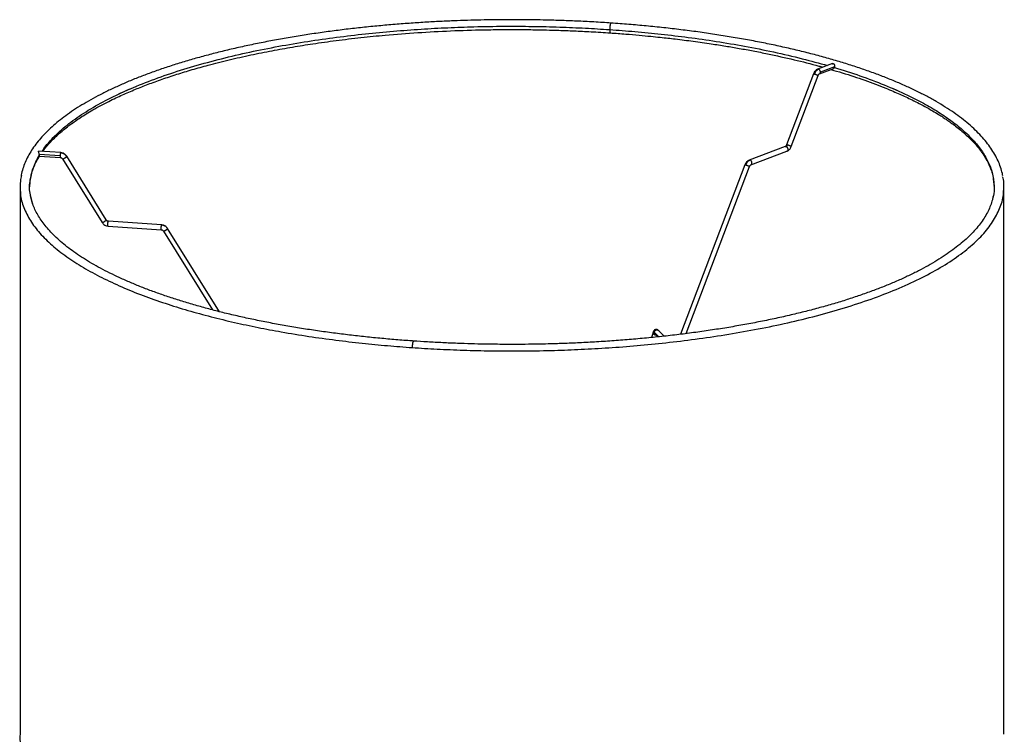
# Paper-space layout '_Dimétrica' of a CAD drawing. Header units: millimetres. Extents: x -245 to 155, y -196 to 556.
# Tile 3 of 3: x -245 to 155, y 266 to 556. Entities that reach past the tile are written whole.
import ezdxf

# ---------------------------------------------------------------- set-up
doc = ezdxf.new("R2010")
doc.units = ezdxf.units.MM

psp = doc.layouts.new('_Dimétrica')

# ---------------------------------------------------------------- linework, layer by layer
at = {"color": 7, "linetype": 'Continuous', "lineweight": 25}
for p, q in [((85.34, 538.44), (79.26, 536.17)), ((79.99, 534.3), (85.82, 536.49)), ((86.11, 537.16), (80.37, 535.01)), ((86.11, 537.16), (86.05, 536.87)), ((77.56, 534.28), (66.63, 505.42)), ((68.5, 504.71), (79.43, 533.57)), ((109.76, 528.29), (112.32, 527.26)), ((66.08, 504.7), (51.42, 499.21)), ((-228.47, 502.25), (-237.31, 502.86)), ((-237.2, 500.85), (-228.61, 500.26)), ((-237.15, 501.23), (-237.19, 501.51)), ((-228.74, 500.93), (-237.19, 501.51)), ((-237.19, 500.62), (-237.05, 500.84)), ((-228.47, 502.25), (-228.54, 502.2)), ((-226.05, 500.7), (-226.03, 500.78)), ((-209.94, 474.91), (-226.03, 500.78)), ((52.12, 497.34), (66.79, 502.82)), ((-228.61, 500.27), (-228.54, 500.31)), ((-227.73, 499.73), (-211.64, 473.85)), ((-227.71, 499.81), (-227.72, 499.73)), ((49.71, 497.32), (23.5, 428.4)), ((25.75, 428.68), (51.58, 496.61)), ((-241.03, 488.29), (-240.92, 490.23)), ((150.95, 488.6), (150.97, 488.3)), ((-245.03, 488.3), (-245.03, 265.79)), ((154.97, 265.79), (154.97, 488.3)), ((-239.76, 481.23), (-240.59, 484.33)), ((-209.94, 474.9), (-209.96, 474.82)), ((-209.2, 472.38), (-187.61, 470.89)), ((-209.13, 474.32), (-209.06, 474.37)), ((-187.47, 472.89), (-209.06, 474.38)), ((-187.47, 472.88), (-187.54, 472.83)), ((-187.61, 470.9), (-187.54, 470.94)), ((-186.73, 470.36), (-166.71, 438.3)), ((-186.71, 470.45), (-186.72, 470.36)), ((-185.05, 471.33), (-185.04, 471.42)), ((-163.91, 437.59), (-185.03, 471.42)), ((12.32, 429.19), (11.76, 427.09)), ((14.65, 427.39), (12.87, 429.18)), ((13.12, 428.57), (14.33, 427.35)), ((16.88, 427.62), (14.52, 430)), ((13.89, 427.31), (13.99, 427.69))]:
    psp.add_line(p, q, dxfattribs=at)
for points, knots in [([(-45.03, 556.3), (-47.69, 556.29), (-51.43, 556.27), (-56.99, 556.18), (-61.77, 556.07), (-67.47, 555.88), (-73.45, 555.63), (-79.69, 555.29), (-86.09, 554.88), (-92.61, 554.38), (-99.19, 553.8), (-105.8, 553.14), (-112.41, 552.39), (-119, 551.55), (-125.53, 550.63), (-132.01, 549.63), (-138.4, 548.55), (-144.69, 547.38), (-150.87, 546.14), (-156.92, 544.82), (-162.84, 543.42), (-168.61, 541.95), (-174.22, 540.41), (-179.67, 538.8), (-184.94, 537.13), (-190.03, 535.39), (-194.92, 533.59), (-199.62, 531.73), (-204.11, 529.81), (-208.39, 527.84), (-212.45, 525.82), (-216.29, 523.75), (-219.91, 521.63), (-223.3, 519.47), (-226.46, 517.26), (-229.38, 515.02), (-232.06, 512.73), (-234.5, 510.41), (-236.7, 508.05), (-238.65, 505.66), (-240.35, 503.23), (-241.8, 500.77), (-242.99, 498.27), (-243.9, 495.74), (-244.44, 493.88), (-244.59, 492.85), (-244.61, 492.68)], [0, 0, 0, 0, 0.0264816, 0.0374123, 0.0555281, 0.0743585, 0.0945658, 0.1156515, 0.1374134, 0.1596898, 0.1823658, 0.2053563, 0.2285968, 0.2520378, 0.2756405, 0.2993737, 0.3232124, 0.3471359, 0.371127, 0.3951712, 0.4192562, 0.4433713, 0.4675075, 0.4916566, 0.5158117, 0.5399665, 0.5641155, 0.5882541, 0.612378, 0.6364838, 0.6605685, 0.6846297, 0.7086658, 0.7326758, 0.7566592, 0.7806162, 0.8045471, 0.8284498, 0.8523246, 0.8761717, 0.8999929, 0.9237932, 0.9475846, 0.9713918, 0.9952575, 1, 1, 1, 1]), ([(-236.06, 502.78), (-235.02, 504.23), (-232.72, 507.43), (-227.62, 512.23), (-221.14, 517.14), (-213.53, 521.81), (-204.93, 526.2), (-195.47, 530.28), (-185.29, 534.02), (-174.52, 537.42), (-163.3, 540.47), (-151.77, 543.16), (-140.05, 545.5), (-128.25, 547.5), (-116.48, 549.18), (-104.81, 550.56), (-93.34, 551.65), (-82.12, 552.49), (-71.2, 553.08), (-59.96, 553.48), (-48.48, 553.66), (-36.84, 553.61), (-25.78, 553.34), (-15.31, 552.91), (-8.58, 552.48), (-5.3, 552.27)], [0, 0, 0, 0, 0.044101, 0.097454, 0.150432, 0.202863, 0.254585, 0.305449, 0.355324, 0.404093, 0.451657, 0.497937, 0.542869, 0.586408, 0.628522, 0.669194, 0.708422, 0.746211, 0.782578, 0.817547, 0.857705, 0.895958, 0.932374, 0.967029, 1, 1, 1, 1]), ([(-4.76, 554.91), (-5.91, 554.99), (-9.39, 555.24), (-15.19, 555.56), (-22.06, 555.87), (-28.16, 556.07), (-33.54, 556.19), (-38.95, 556.28), (-42.78, 556.29), (-45.03, 556.3)], [0, 0, 0, 0, 0.0868203, 0.2634378, 0.4343057, 0.5995379, 0.7166706, 0.8333157, 1, 1, 1, 1]), ([(-4.76, 554.91), (-4.8, 554.89), (-4.9, 554.86), (-5.02, 554.54), (-5.11, 554.16), (-5.18, 553.82), (-5.23, 553.43), (-5.28, 552.91), (-5.29, 552.52), (-5.3, 552.27)], [0, 0, 0, 0, 0.17347, 0.368205, 0.473803, 0.582268, 0.691386, 0.798862, 1, 1, 1, 1]), ([(154.51, 492.78), (154.46, 493.11), (154.27, 494.3), (153.64, 496.35), (152.64, 498.93), (151.34, 501.49), (149.76, 504.02), (147.91, 506.53), (145.78, 509.01), (143.38, 511.45), (140.72, 513.85), (137.8, 516.21), (134.62, 518.53), (131.2, 520.79), (127.53, 523.01), (123.62, 525.17), (119.48, 527.28), (115.12, 529.33), (110.53, 531.32), (105.72, 533.25), (100.71, 535.12), (95.49, 536.92), (90.09, 538.65), (84.49, 540.32), (78.71, 541.91), (72.77, 543.42), (66.66, 544.86), (60.4, 546.22), (54, 547.5), (47.46, 548.7), (40.8, 549.81), (34.02, 550.84), (27.15, 551.79), (20.19, 552.64), (13.15, 553.41), (6.06, 554.08), (0.09, 554.58), (-3.53, 554.83), (-4.76, 554.91)], [0, 0, 0, 0, 0.010519, 0.03854, 0.066721, 0.095073, 0.123584, 0.152224, 0.18096, 0.209763, 0.238606, 0.267472, 0.296345, 0.325216, 0.354081, 0.382939, 0.411787, 0.440627, 0.469456, 0.498277, 0.527088, 0.55589, 0.584682, 0.613465, 0.642237, 0.670999, 0.699748, 0.728484, 0.757203, 0.785904, 0.814581, 0.84323, 0.871841, 0.900403, 0.928897, 0.957295, 0.985547, 1, 1, 1, 1]), ([(-235.74, 502.76), (-235.37, 503.26), (-234.55, 504.4), (-232.97, 506.21), (-231.09, 508.16), (-229.01, 510.09), (-226.84, 511.91), (-224.69, 513.58), (-222.58, 515.1), (-220.44, 516.55), (-218.06, 518.06), (-215.3, 519.7), (-212.24, 521.4), (-209.11, 523.02), (-206.17, 524.45), (-203.45, 525.7), (-200.8, 526.87), (-197.37, 528.32), (-192.88, 530.09), (-187.27, 532.12), (-181.29, 534.11), (-175.05, 536.02), (-167.98, 537.99), (-160.06, 540), (-151.39, 541.96), (-142.78, 543.69), (-134.35, 545.2), (-125.66, 546.58), (-116.39, 547.88), (-106.56, 549.05), (-95.51, 550.15), (-83.35, 551.1), (-69.97, 551.82), (-58.45, 552.18), (-48.98, 552.3), (-41.76, 552.3), (-35.79, 552.23), (-30.57, 552.12), (-25.57, 551.98), (-19.53, 551.76), (-12.55, 551.42), (-7.63, 551.1), (-5.03, 550.93)], [0, 0, 0, 0, 0.016096, 0.036564, 0.058033, 0.078985, 0.09934, 0.117883, 0.134069, 0.15002, 0.166601, 0.185639, 0.206622, 0.22611, 0.243445, 0.258651, 0.272493, 0.287384, 0.313716, 0.341799, 0.369821, 0.397763, 0.425906, 0.46144, 0.496469, 0.529838, 0.561145, 0.591408, 0.625341, 0.660777, 0.694856, 0.739638, 0.784402, 0.829152, 0.854212, 0.878295, 0.900637, 0.913469, 0.930115, 0.950307, 0.973724, 1, 1, 1, 1]), ([(-5.3, 552.27), (-1.86, 552.02), (5.18, 551.49), (15.85, 550.43), (26.89, 549.12), (38.23, 547.49), (49.82, 545.53), (61.53, 543.19), (72.85, 540.58), (79.88, 538.61), (83.26, 537.66)], [0, 0, 0, 0, 0.10561, 0.216892, 0.334124, 0.457567, 0.587464, 0.724028, 0.867428, 1, 1, 1, 1]), ([(-5.3, 552.27), (-5.3, 552.13), (-5.29, 551.83), (-5.25, 551.44), (-5.19, 551.13), (-5.11, 550.95), (-5.05, 550.95), (-5.03, 550.95)], [0, 0, 0, 0, 0.188124, 0.39683, 0.621929, 0.856219, 1, 1, 1, 1]), ([(-5.03, 550.93), (-2.95, 550.78), (0.99, 550.5), (6.47, 550.02), (11.16, 549.58), (15.04, 549.18), (18.35, 548.81), (22.83, 548.29), (28.74, 547.54), (35.58, 546.57), (41.81, 545.59), (47.49, 544.63), (53.16, 543.59), (60.67, 542.1), (69.63, 540.08), (77.13, 538.24), (80.87, 537.14), (81.43, 536.98)], [0, 0, 0, 0, 0.065872, 0.124383, 0.174807, 0.216506, 0.249871, 0.282425, 0.363006, 0.445354, 0.512081, 0.575869, 0.642426, 0.712182, 0.845954, 0.97673, 1, 1, 1, 1]), ([(85.16, 538.35), (85.22, 538.38), (85.33, 538.45), (85.51, 538.47), (85.68, 538.45), (85.82, 538.38), (85.96, 538.23), (86.07, 537.96), (86.12, 537.64), (86.12, 537.36), (86.11, 537.23), (86.11, 537.16)], [0, 0, 0, 0, 0.090649, 0.181913, 0.272766, 0.363906, 0.455139, 0.636328, 0.817679, 0.910133, 1, 1, 1, 1]), ([(86.05, 536.87), (86.02, 536.79), (85.96, 536.63), (85.86, 536.5), (85.78, 536.48), (85.76, 536.47)], [0, 0, 0, 0, 0.421529, 0.844026, 1, 1, 1, 1]), ([(86.05, 536.87), (89.55, 535.77), (96.69, 533.54), (106.6, 529.79), (115.18, 526.02), (122.45, 522.31), (128.53, 518.74), (134.05, 514.96), (138.91, 510.99), (143.05, 506.84), (146.41, 502.54), (148.88, 498.11), (150.38, 494.11), (150.63, 491.6), (150.73, 490.61)], [0, 0, 0, 0, 0.0915, 0.186676, 0.285459, 0.361854, 0.440142, 0.520235, 0.602025, 0.685385, 0.770169, 0.856212, 0.943335, 1, 1, 1, 1]), ([(79.2, 536.14), (79.03, 536.05), (78.69, 535.89), (78.23, 535.45), (77.83, 534.91), (77.65, 534.49), (77.56, 534.28)], [0, 0, 0, 0, 0.2518662, 0.5081027, 0.7601809, 1, 1, 1, 1]), ([(77.57, 534.28), (77.57, 534.28), (77.58, 534.3), (77.7, 534.28), (77.86, 534.24), (77.93, 534.22)], [0, 0, 0, 0, 0.244765, 0.6353444, 1, 1, 1, 1]), ([(79.62, 536.18), (79.46, 536.1), (79.12, 535.94), (78.64, 535.48), (78.23, 534.9), (78.03, 534.44), (77.93, 534.22)], [0, 0, 0, 0, 0.2459577, 0.5, 0.7540423, 1, 1, 1, 1]), ([(77.93, 534.22), (77.99, 534.2), (78.11, 534.16), (78.24, 534.11), (78.32, 534.09)], [0, 0, 0, 0, 0.48517, 1, 1, 1, 1]), ([(78.32, 534.09), (78.42, 534.05), (78.64, 533.97), (78.95, 533.84), (79.19, 533.73), (79.36, 533.64), (79.44, 533.59), (79.42, 533.58), (79.41, 533.58)], [0, 0, 0, 0, 0.195603, 0.38883, 0.569015, 0.739462, 0.925681, 1, 1, 1, 1]), ([(79.62, 536.18), (79.52, 536.2), (79.4, 536.22), (79.29, 536.17), (79.26, 536.16)], [0, 0, 0, 0, 0.748898, 1, 1, 1, 1]), ([(79.43, 533.57), (79.47, 533.67), (79.55, 533.86), (79.71, 534.09), (79.88, 534.26), (79.99, 534.31), (80.04, 534.33)], [0, 0, 0, 0, 0.259045, 0.516959, 0.766164, 1, 1, 1, 1]), ([(80.37, 535.01), (80.36, 535.13), (80.34, 535.32), (80.25, 535.56), (80.16, 535.74), (80.04, 535.9), (79.86, 536.07), (79.72, 536.14), (79.62, 536.18)], [0, 0, 0, 0, 0.235606, 0.363365, 0.494595, 0.626614, 0.756648, 1, 1, 1, 1]), ([(80.05, 534.34), (80.09, 534.36), (80.16, 534.41), (80.25, 534.53), (80.34, 534.72), (80.36, 534.9), (80.37, 535.01)], [0, 0, 0, 0, 0.185429, 0.401557, 0.611971, 1, 1, 1, 1]), ([(84.64, 536.04), (86.19, 535.6), (90.99, 534.23), (98.48, 531.7), (105.26, 529.15), (109.9, 527.23), (112.6, 526.05), (115.17, 524.89), (117.81, 523.63), (120.69, 522.18), (123.7, 520.57), (126.48, 518.97), (128.8, 517.55), (130.63, 516.37), (132.29, 515.25), (134, 514.04), (135.93, 512.58), (138.08, 510.83), (140.21, 508.93), (142.14, 507.02), (143.72, 505.28), (144.96, 503.77), (145.91, 502.5), (146.65, 501.42), (147.28, 500.43), (147.85, 499.46), (148.46, 498.33), (149.11, 496.95), (149.78, 495.26), (150.39, 493.24), (150.83, 491.1), (150.89, 489.63), (150.92, 488.95)], [0, 0, 0, 0, 0.03698, 0.115028, 0.193556, 0.222977, 0.249927, 0.274756, 0.30233, 0.334113, 0.370229, 0.406631, 0.43535, 0.459464, 0.479968, 0.504245, 0.53376, 0.568575, 0.609051, 0.646939, 0.681917, 0.711497, 0.735013, 0.757096, 0.774523, 0.792697, 0.81324, 0.840036, 0.873317, 0.913156, 0.959628, 1, 1, 1, 1]), ([(-204.8, 526.14), (-202.64, 527.15), (-200.41, 528.2), (-197.83, 529.16), (-197.75, 529.19)], [0, 0, 0, 0, 0.9685489, 1, 1, 1, 1]), ([(66.63, 505.42), (66.59, 505.33), (66.5, 505.13), (66.34, 504.9), (66.19, 504.75), (66.09, 504.7), (66.06, 504.69)], [0, 0, 0, 0, 0.277534, 0.553857, 0.820848, 1, 1, 1, 1]), ([(66.09, 504.69), (66.11, 504.7), (66.21, 504.75), (66.34, 504.72), (66.43, 504.7)], [0, 0, 0, 0, 0.216437, 1, 1, 1, 1]), ([(66.43, 504.7), (66.49, 504.73), (66.6, 504.78), (66.76, 504.94), (66.9, 505.13), (66.97, 505.28), (67, 505.36)], [0, 0, 0, 0, 0.245958, 0.5, 0.754042, 1, 1, 1, 1]), ([(66.43, 504.7), (66.53, 504.66), (66.68, 504.6), (66.85, 504.43), (66.97, 504.27), (67.07, 504.09), (67.16, 503.84), (67.17, 503.66), (67.18, 503.54)], [0, 0, 0, 0, 0.243352, 0.373386, 0.505405, 0.636635, 0.764394, 1, 1, 1, 1]), ([(67, 505.36), (66.92, 505.38), (66.77, 505.42), (66.65, 505.44), (66.64, 505.42), (66.64, 505.42)], [0, 0, 0, 0, 0.364656, 0.755235, 1, 1, 1, 1]), ([(66.86, 502.86), (67.03, 502.94), (67.36, 503.11), (67.83, 503.55), (68.22, 504.09), (68.41, 504.51), (68.5, 504.71)], [0, 0, 0, 0, 0.251866, 0.508103, 0.760181, 1, 1, 1, 1]), ([(67.38, 505.23), (67.31, 505.26), (67.17, 505.3), (67.06, 505.34), (67, 505.36)], [0, 0, 0, 0, 0.51483, 1, 1, 1, 1]), ([(68.48, 504.72), (68.49, 504.72), (68.51, 504.73), (68.43, 504.79), (68.26, 504.87), (68.02, 504.98), (67.71, 505.11), (67.49, 505.19), (67.38, 505.23)], [0, 0, 0, 0, 0.0743185, 0.2605381, 0.4309847, 0.61117, 0.8043966, 1, 1, 1, 1]), ([(-240.9, 490.61), (-240.89, 490.63), (-240.85, 491.35), (-240.57, 492.66), (-240.12, 494.44), (-239.6, 495.91), (-239.09, 497.13), (-238.59, 498.18), (-238.01, 499.32), (-237.5, 500.12), (-237.19, 500.62)], [0, 0, 0, 0, 0.007643, 0.219086, 0.399218, 0.547777, 0.664592, 0.760181, 0.8537, 1, 1, 1, 1]), ([(-240.89, 490.61), (-240.61, 492.37), (-240.02, 495.94), (-238.12, 499.45), (-237.15, 501.23)], [0, 0, 0, 0, 0.492922, 1, 1, 1, 1]), ([(-237.19, 501.51), (-237.2, 501.58), (-237.22, 501.71), (-237.29, 501.98), (-237.38, 502.3), (-237.46, 502.57), (-237.48, 502.73), (-237.45, 502.82), (-237.4, 502.87), (-237.35, 502.86), (-237.33, 502.86)], [0, 0, 0, 0, 0.101555, 0.206035, 0.411767, 0.617455, 0.720969, 0.824054, 0.927464, 1, 1, 1, 1]), ([(-237.13, 500.85), (-237.13, 500.86), (-237.15, 500.87), (-237.14, 501), (-237.15, 501.15), (-237.15, 501.23)], [0, 0, 0, 0, 0.3084921, 0.6543355, 1, 1, 1, 1]), ([(-228.54, 502.2), (-228.56, 502.14), (-228.6, 502.06), (-228.65, 501.86), (-228.68, 501.69), (-228.71, 501.5), (-228.73, 501.24), (-228.74, 501.05), (-228.74, 500.93)], [0, 0, 0, 0, 0.243352, 0.373386, 0.505405, 0.636635, 0.764394, 1, 1, 1, 1]), ([(-228.74, 500.93), (-228.74, 500.82), (-228.73, 500.64), (-228.71, 500.47), (-228.68, 500.36), (-228.66, 500.3), (-228.64, 500.28), (-228.64, 500.28)], [0, 0, 0, 0, 0.354735, 0.547094, 0.744677, 0.94345, 1, 1, 1, 1]), ([(-228.54, 502.2), (-228.29, 502.17), (-227.8, 502.1), (-227.1, 501.77), (-226.49, 501.31), (-226.19, 500.9), (-226.05, 500.7)], [0, 0, 0, 0, 0.245958, 0.5, 0.754042, 1, 1, 1, 1]), ([(-228.44, 502.23), (-228.44, 502.24), (-228.46, 502.26), (-228.47, 502.25), (-228.47, 502.25)], [0, 0, 0, 0, 0.806037, 1, 1, 1, 1]), ([(-226.06, 500.8), (-226.2, 500.99), (-226.48, 501.38), (-227.06, 501.82), (-227.73, 502.14), (-228.2, 502.2), (-228.44, 502.23)], [0, 0, 0, 0, 0.2459173, 0.4999457, 0.7540019, 1, 1, 1, 1]), ([(-227.69, 499.71), (-227.69, 499.71), (-227.67, 499.7), (-227.61, 499.71), (-227.5, 499.74), (-227.33, 499.8), (-227.09, 499.92), (-226.81, 500.08), (-226.6, 500.22), (-226.44, 500.34), (-226.3, 500.44), (-226.14, 500.58), (-226.09, 500.65), (-226.05, 500.7)], [0, 0, 0, 0, 0.021805, 0.101198, 0.180115, 0.256946, 0.398632, 0.540317, 0.617148, 0.696065, 0.775458, 0.853656, 1, 1, 1, 1]), ([(-226.03, 500.78), (-226.03, 500.78), (-226.03, 500.8), (-226.05, 500.8), (-226.06, 500.8)], [0, 0, 0, 0, 0.168613, 1, 1, 1, 1]), ([(67.18, 503.54), (67.17, 503.43), (67.16, 503.25), (67.07, 503.06), (66.97, 502.94), (66.87, 502.86), (66.81, 502.84), (66.78, 502.83)], [0, 0, 0, 0, 0.34174, 0.527053, 0.717398, 0.908889, 1, 1, 1, 1]), ([(-228.64, 500.28), (-228.55, 500.27), (-228.36, 500.24), (-228.1, 500.12), (-227.86, 499.94), (-227.75, 499.79), (-227.7, 499.71)], [0, 0, 0, 0, 0.2458565, 0.4998638, 0.7539409, 1, 1, 1, 1]), ([(-228.64, 500.28), (-228.63, 500.27), (-228.62, 500.25), (-228.61, 500.26), (-228.61, 500.27)], [0, 0, 0, 0, 0.80022, 1, 1, 1, 1]), ([(-227.72, 499.73), (-227.72, 499.73), (-227.73, 499.71), (-227.71, 499.71), (-227.69, 499.71)], [0, 0, 0, 0, 0.174157, 1, 1, 1, 1]), ([(51.35, 499.18), (51.18, 499.09), (50.84, 498.93), (50.38, 498.49), (49.98, 497.95), (49.8, 497.53), (49.71, 497.33)], [0, 0, 0, 0, 0.251879, 0.508099, 0.760163, 1, 1, 1, 1]), ([(49.72, 497.32), (49.72, 497.33), (49.73, 497.34), (49.85, 497.32), (50.01, 497.28), (50.08, 497.26)], [0, 0, 0, 0, 0.2445348, 0.6352337, 1, 1, 1, 1]), ([(51.77, 499.22), (51.6, 499.14), (51.27, 498.98), (50.79, 498.52), (50.38, 497.95), (50.18, 497.49), (50.08, 497.26)], [0, 0, 0, 0, 0.245973, 0.5, 0.754027, 1, 1, 1, 1]), ([(50.08, 497.26), (50.14, 497.24), (50.26, 497.21), (50.39, 497.16), (50.46, 497.13)], [0, 0, 0, 0, 0.485179, 1, 1, 1, 1]), ([(50.46, 497.13), (50.57, 497.09), (50.79, 497.01), (51.1, 496.89), (51.34, 496.77), (51.51, 496.69), (51.59, 496.63), (51.57, 496.62), (51.56, 496.62)], [0, 0, 0, 0, 0.195568, 0.388774, 0.568947, 0.739363, 0.925545, 1, 1, 1, 1]), ([(51.77, 499.22), (51.67, 499.24), (51.55, 499.26), (51.44, 499.21), (51.42, 499.21)], [0, 0, 0, 0, 0.783563, 1, 1, 1, 1]), ([(51.58, 496.61), (51.62, 496.71), (51.7, 496.91), (51.86, 497.13), (52.03, 497.3), (52.14, 497.35), (52.19, 497.37)], [0, 0, 0, 0, 0.259054, 0.516951, 0.766143, 1, 1, 1, 1]), ([(52.52, 498.05), (52.51, 498.17), (52.49, 498.36), (52.4, 498.6), (52.31, 498.78), (52.19, 498.94), (52.01, 499.11), (51.86, 499.17), (51.77, 499.22)], [0, 0, 0, 0, 0.235606, 0.363365, 0.494595, 0.626614, 0.756648, 1, 1, 1, 1]), ([(52.12, 497.34), (52.14, 497.35), (52.21, 497.37), (52.3, 497.45), (52.4, 497.57), (52.49, 497.76), (52.51, 497.94), (52.52, 498.05)], [0, 0, 0, 0, 0.091111, 0.282602, 0.472947, 0.65826, 1, 1, 1, 1]), ([(-244.39, 492.9), (-244.59, 492.21), (-245.22, 489.89), (-245, 487.56), (-244.84, 485.93)], [0, 0, 0, 0, 0.298931, 1, 1, 1, 1]), ([(154.82, 485.93), (154.98, 487.71), (155.18, 489.89), (154.57, 492.06), (154.46, 492.45)], [0, 0, 0, 0, 0.817472, 1, 1, 1, 1]), ([(-240.59, 484.33), (-240.66, 484.59), (-241.23, 486.63), (-241.32, 488.74), (-240.9, 490.57), (-240.89, 490.61)], [0, 0, 0, 0, 0.125499, 0.979051, 1, 1, 1, 1]), ([(150.73, 490.61), (150.82, 490.06), (151.14, 487.97), (151.04, 485.82), (150.58, 484.22), (150.56, 484.17)], [0, 0, 0, 0, 0.255122, 0.977014, 1, 1, 1, 1]), ([(-244.84, 485.93), (-244.84, 485.73), (-244.84, 483.71), (-243.59, 479.92), (-241.03, 474.63), (-237.14, 469.51), (-232.2, 464.61), (-226.26, 459.95), (-219.47, 455.56), (-211.95, 451.47), (-203.81, 447.67), (-195.19, 444.18), (-186.19, 441), (-176.93, 438.12), (-167.49, 435.54), (-157.97, 433.23), (-148.44, 431.19), (-138.37, 429.29), (-127.81, 427.56), (-116.82, 426.03), (-106.12, 424.78), (-95.76, 423.77), (-88.92, 423.26), (-85.58, 423.01)], [0, 0, 0, 0, 0.006818, 0.068103, 0.128567, 0.188035, 0.246349, 0.303374, 0.358993, 0.413111, 0.465652, 0.516563, 0.565807, 0.613363, 0.659227, 0.703406, 0.745919, 0.786795, 0.833733, 0.878437, 0.920991, 0.961481, 1, 1, 1, 1]), ([(-85.04, 425.67), (-85.28, 425.68), (-87.7, 425.84), (-92.29, 426.2), (-98.83, 426.77), (-105.39, 427.43), (-111.95, 428.18), (-118.48, 429.01), (-124.96, 429.92), (-131.38, 430.91), (-137.7, 431.99), (-143.93, 433.14), (-150.04, 434.37), (-156.02, 435.67), (-161.87, 437.05), (-167.56, 438.5), (-173.09, 440.02), (-178.44, 441.6), (-183.62, 443.24), (-188.61, 444.95), (-193.4, 446.71), (-197.98, 448.52), (-202.36, 450.38), (-206.51, 452.29), (-210.45, 454.24), (-214.15, 456.23), (-217.63, 458.26), (-220.87, 460.31), (-223.87, 462.4), (-226.63, 464.5), (-229.16, 466.63), (-231.44, 468.78), (-233.48, 470.94), (-235.27, 473.11), (-236.83, 475.3), (-238.15, 477.5), (-239.24, 479.72), (-240.06, 481.96), (-240.54, 483.6), (-240.66, 484.5), (-240.68, 484.64)], [0, 0, 0, 0, 0.002899, 0.028761, 0.055083, 0.081767, 0.108737, 0.135934, 0.163313, 0.190837, 0.218475, 0.246203, 0.273999, 0.301846, 0.329728, 0.357631, 0.385542, 0.413452, 0.44135, 0.469227, 0.497074, 0.524883, 0.552649, 0.580364, 0.608024, 0.635624, 0.663162, 0.690637, 0.718053, 0.745415, 0.772736, 0.800032, 0.827331, 0.85467, 0.882106, 0.909711, 0.937578, 0.965821, 0.994562, 1, 1, 1, 1]), ([(-85.58, 423.01), (-82.22, 422.8), (-75.34, 422.36), (-64.62, 421.92), (-53.31, 421.65), (-41.4, 421.6), (-29.65, 421.79), (-18.15, 422.2), (-6.97, 422.81), (4.51, 423.67), (16.26, 424.79), (28.19, 426.21), (40.23, 427.94), (52.3, 430), (64.29, 432.4), (76.07, 435.17), (87.53, 438.29), (98.53, 441.79), (108.91, 445.63), (118.55, 449.82), (127.3, 454.32), (135.03, 459.11), (141.63, 464.15), (146.98, 469.38), (151.07, 474.76), (153.63, 480.24), (154.85, 483.98), (154.82, 485.88), (154.82, 485.93)], [0, 0, 0, 0, 0.029478, 0.060465, 0.09303, 0.127242, 0.163163, 0.194445, 0.22698, 0.260789, 0.295888, 0.332282, 0.369968, 0.40893, 0.449139, 0.490555, 0.533119, 0.576759, 0.621387, 0.666897, 0.713169, 0.76007, 0.807453, 0.855164, 0.90304, 0.950917, 0.998628, 1, 1, 1, 1]), ([(150.57, 484.5), (150.49, 484.04), (150.26, 482.8), (149.59, 480.78), (148.59, 478.47), (147.32, 476.17), (145.79, 473.88), (143.99, 471.6), (141.94, 469.34), (139.62, 467.1), (137.04, 464.88), (134.21, 462.69), (131.11, 460.52), (127.77, 458.38), (124.18, 456.28), (120.35, 454.22), (116.27, 452.21), (111.97, 450.24), (107.44, 448.32), (102.69, 446.46), (97.72, 444.66), (92.55, 442.91), (87.18, 441.23), (81.62, 439.62), (75.88, 438.08), (69.97, 436.61), (63.89, 435.21), (57.66, 433.89), (51.29, 432.65), (44.78, 431.49), (38.15, 430.41), (31.4, 429.41), (24.56, 428.51), (17.63, 427.68), (10.63, 426.95), (3.58, 426.31), (-3.49, 425.75), (-10.54, 425.29), (-17.46, 424.93), (-24.04, 424.66), (-29.76, 424.49), (-34.87, 424.38), (-39.77, 424.31), (-43.22, 424.3), (-45.03, 424.3)], [0, 0, 0, 0, 0.01532, 0.040836, 0.066077, 0.091094, 0.115948, 0.140694, 0.165378, 0.19003, 0.214674, 0.239324, 0.263987, 0.288671, 0.313377, 0.338109, 0.362864, 0.387643, 0.412444, 0.437264, 0.462101, 0.486953, 0.511819, 0.536694, 0.561578, 0.586467, 0.611359, 0.636251, 0.661138, 0.686018, 0.710886, 0.735733, 0.760553, 0.785331, 0.810049, 0.834677, 0.859163, 0.883408, 0.907199, 0.92997, 0.950434, 0.965199, 0.981668, 1, 1, 1, 1]), ([(-211.6, 473.83), (-211.62, 473.83), (-211.64, 473.83), (-211.63, 473.85), (-211.63, 473.85)], [0, 0, 0, 0, 0.831387, 1, 1, 1, 1]), ([(-209.96, 474.82), (-209.99, 474.77), (-210.05, 474.7), (-210.21, 474.57), (-210.35, 474.46), (-210.51, 474.34), (-210.72, 474.2), (-210.99, 474.04), (-211.24, 473.92), (-211.41, 473.86), (-211.52, 473.83), (-211.58, 473.82), (-211.6, 473.83), (-211.6, 473.83)], [0, 0, 0, 0, 0.146674, 0.225048, 0.304619, 0.383713, 0.460717, 0.602722, 0.744726, 0.82173, 0.900825, 0.980396, 1, 1, 1, 1]), ([(-211.6, 473.83), (-211.47, 473.64), (-211.19, 473.25), (-210.6, 472.81), (-209.94, 472.5), (-209.46, 472.43), (-209.23, 472.4)], [0, 0, 0, 0, 0.245917, 0.499946, 0.754002, 1, 1, 1, 1]), ([(-209.97, 474.92), (-209.96, 474.92), (-209.94, 474.92), (-209.94, 474.91), (-209.94, 474.9)], [0, 0, 0, 0, 0.825843, 1, 1, 1, 1]), ([(-209.96, 474.82), (-209.91, 474.75), (-209.81, 474.62), (-209.61, 474.46), (-209.37, 474.35), (-209.21, 474.33), (-209.13, 474.32)], [0, 0, 0, 0, 0.245958, 0.5, 0.754042, 1, 1, 1, 1]), ([(-209.07, 474.36), (-209.14, 474.37), (-209.32, 474.4), (-209.57, 474.52), (-209.79, 474.69), (-209.9, 474.83), (-209.94, 474.89)], [0, 0, 0, 0, 0.22448, 0.498711, 0.773018, 1, 1, 1, 1]), ([(-209.33, 473.05), (-209.33, 473.17), (-209.32, 473.36), (-209.3, 473.62), (-209.27, 473.81), (-209.24, 473.98), (-209.19, 474.18), (-209.15, 474.27), (-209.13, 474.32)], [0, 0, 0, 0, 0.235606, 0.363365, 0.494595, 0.626614, 0.756648, 1, 1, 1, 1]), ([(-209.23, 472.4), (-209.23, 472.41), (-209.25, 472.42), (-209.27, 472.48), (-209.3, 472.59), (-209.32, 472.77), (-209.33, 472.94), (-209.33, 473.05)], [0, 0, 0, 0, 0.051601, 0.251417, 0.450036, 0.643404, 1, 1, 1, 1]), ([(-209.2, 472.39), (-209.2, 472.38), (-209.21, 472.37), (-209.22, 472.39), (-209.23, 472.4)], [0, 0, 0, 0, 0.193963, 1, 1, 1, 1]), ([(-209.06, 474.37), (-209.06, 474.37), (-209.04, 474.38), (-209.03, 474.37), (-209.02, 474.35)], [0, 0, 0, 0, 0.19978, 1, 1, 1, 1]), ([(-187.54, 472.83), (-187.56, 472.78), (-187.6, 472.69), (-187.65, 472.49), (-187.68, 472.32), (-187.71, 472.13), (-187.73, 471.87), (-187.74, 471.68), (-187.74, 471.56)], [0, 0, 0, 0, 0.243352, 0.373386, 0.505405, 0.636635, 0.764394, 1, 1, 1, 1]), ([(-185.05, 471.33), (-185.19, 471.53), (-185.49, 471.94), (-186.1, 472.4), (-186.8, 472.73), (-187.29, 472.8), (-187.54, 472.83)], [0, 0, 0, 0, 0.245973, 0.5, 0.754027, 1, 1, 1, 1]), ([(-187.43, 472.86), (-187.44, 472.87), (-187.45, 472.89), (-187.47, 472.88), (-187.47, 472.88)], [0, 0, 0, 0, 0.806037, 1, 1, 1, 1]), ([(-185.06, 471.44), (-185.2, 471.63), (-185.48, 472.02), (-186.07, 472.46), (-186.73, 472.77), (-187.2, 472.83), (-187.43, 472.87)], [0, 0, 0, 0, 0.24593, 0.499942, 0.753984, 1, 1, 1, 1]), ([(-187.74, 471.56), (-187.74, 471.45), (-187.73, 471.28), (-187.71, 471.1), (-187.68, 470.99), (-187.66, 470.93), (-187.64, 470.92), (-187.64, 470.91)], [0, 0, 0, 0, 0.354744, 0.547108, 0.744696, 0.943474, 1, 1, 1, 1]), ([(-187.64, 470.91), (-187.55, 470.9), (-187.36, 470.87), (-187.1, 470.75), (-186.86, 470.57), (-186.75, 470.42), (-186.7, 470.34)], [0, 0, 0, 0, 0.245865, 0.499855, 0.753919, 1, 1, 1, 1]), ([(-187.64, 470.91), (-187.63, 470.9), (-187.62, 470.88), (-187.61, 470.89), (-187.61, 470.9)], [0, 0, 0, 0, 0.800249, 1, 1, 1, 1]), ([(-186.72, 470.36), (-186.72, 470.36), (-186.73, 470.35), (-186.71, 470.35), (-186.69, 470.34)], [0, 0, 0, 0, 0.17249, 1, 1, 1, 1]), ([(-186.69, 470.34), (-186.69, 470.34), (-186.67, 470.33), (-186.61, 470.34), (-186.5, 470.37), (-186.34, 470.44), (-186.09, 470.56), (-185.81, 470.72), (-185.6, 470.86), (-185.44, 470.97), (-185.3, 471.08), (-185.14, 471.21), (-185.09, 471.29), (-185.05, 471.33)], [0, 0, 0, 0, 0.021748, 0.101145, 0.180067, 0.256902, 0.398596, 0.54029, 0.617125, 0.696047, 0.775444, 0.853647, 1, 1, 1, 1]), ([(-185.04, 471.42), (-185.03, 471.42), (-185.03, 471.44), (-185.05, 471.44), (-185.07, 471.44)], [0, 0, 0, 0, 0.166993, 1, 1, 1, 1]), ([(12.33, 429.19), (12.31, 429.13), (12.28, 428.99), (12.35, 428.75), (12.51, 428.52), (12.77, 428.31), (12.99, 428.24), (13.11, 428.2)], [0, 0, 0, 0, 0.162598, 0.35562, 0.559671, 0.778489, 1, 1, 1, 1]), ([(13.5, 430.38), (13.37, 430.36), (13.11, 430.3), (12.76, 430.04), (12.48, 429.66), (12.37, 429.35), (12.32, 429.2)], [0, 0, 0, 0, 0.260783, 0.520319, 0.769408, 1, 1, 1, 1]), ([(12.87, 429.18), (12.88, 429.3), (12.9, 429.48), (13.01, 429.71), (13.14, 429.88), (13.29, 430.02), (13.51, 430.16), (13.7, 430.2), (13.82, 430.23)], [0, 0, 0, 0, 0.235606, 0.363365, 0.494595, 0.626614, 0.756648, 1, 1, 1, 1]), ([(13.12, 428.57), (13.09, 428.61), (13.01, 428.69), (12.9, 428.89), (12.88, 429.07), (12.87, 429.18)], [0, 0, 0, 0, 0.2335186, 0.5030146, 1, 1, 1, 1]), ([(14.46, 430.05), (14.4, 430.1), (14.27, 430.21), (14.03, 430.32), (13.76, 430.39), (13.59, 430.39), (13.5, 430.38)], [0, 0, 0, 0, 0.189653, 0.458274, 0.729859, 1, 1, 1, 1]), ([(13.5, 430.36), (13.53, 430.37), (13.63, 430.4), (13.74, 430.3), (13.82, 430.23)], [0, 0, 0, 0, 0.286396, 1, 1, 1, 1]), ([(13.82, 430.23), (13.94, 430.23), (14.13, 430.23), (14.35, 430.13), (14.46, 430.06), (14.51, 430.01), (14.51, 430)], [0, 0, 0, 0, 0.462708, 0.709952, 0.960973, 1, 1, 1, 1]), ([(-85.04, 425.65), (-85.08, 425.64), (-85.18, 425.6), (-85.3, 425.28), (-85.4, 424.91), (-85.46, 424.56), (-85.51, 424.17), (-85.57, 423.65), (-85.57, 423.26), (-85.58, 423.01)], [0, 0, 0, 0, 0.1828129, 0.3753467, 0.4797503, 0.5869894, 0.6948741, 0.8011356, 1, 1, 1, 1]), ([(-45.03, 424.3), (-47.67, 424.31), (-51.39, 424.32), (-56.91, 424.41), (-61.67, 424.52), (-67.33, 424.71), (-73.26, 424.96), (-79.22, 425.28), (-83.16, 425.54), (-85.04, 425.67)], [0, 0, 0, 0, 0.1962925, 0.2773173, 0.4115993, 0.5511748, 0.7009503, 0.8572286, 1, 1, 1, 1]), ([(13.11, 428.2), (13.18, 428.19), (13.33, 428.16), (13.48, 428.17), (13.55, 428.17)], [0, 0, 0, 0, 0.51483, 1, 1, 1, 1]), ([(-244.53, 261.64), (-244.65, 262.03), (-245.05, 263.41), (-244.94, 264.8), (-244.86, 265.79)], [0, 0, 0, 0, 0.286257, 1, 1, 1, 1])]:
    psp.add_open_spline(points, degree=3, knots=knots, dxfattribs=at)

doc.saveas('drawing.dxf')
